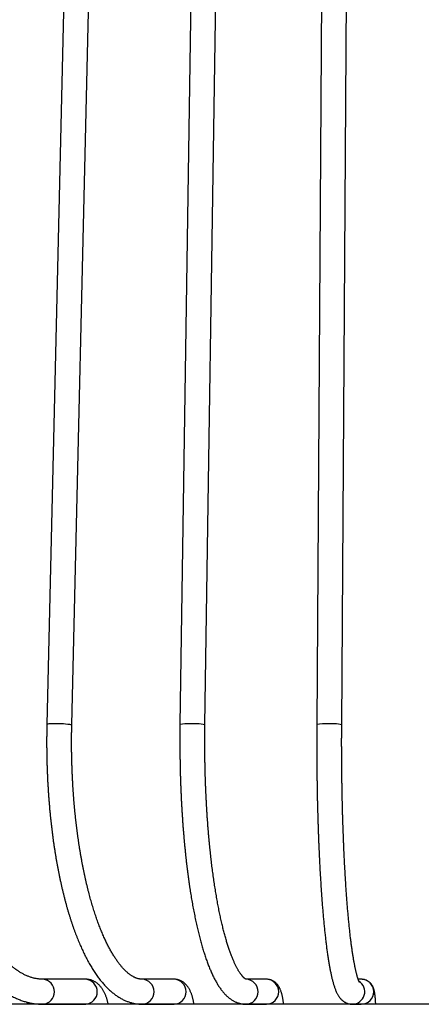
# Model space of a CAD drawing. Header units: millimetres. Extents: x 36 to 197, y 94 to 276.
# Tile 47 of 70: x 138.33 to 144.77, y 142.32 to 158.09. Entities that reach past the tile are written whole.
import ezdxf

# ---------------------------------------------------------------- set-up
doc = ezdxf.new("R2010")
doc.units = ezdxf.units.MM

msp = doc.modelspace()

# ---------------------------------------------------------------- linework, layer by layer
at = {"color": 7, "linetype": 'Continuous', "lineweight": 25}
for p, q in [((139.279, 168.803), (138.766, 146.803)), ((139.166, 146.794), (139.678, 168.794)), ((141.23, 168.801), (140.9, 146.801)), ((141.3, 146.795), (141.63, 168.795)), ((143.235, 168.8), (143.092, 146.8)), ((143.492, 146.797), (143.635, 168.797)), ((139.391, 142.719), (138.704, 142.719)), ((140.807, 142.719), (140.295, 142.719)), ((142.286, 142.719), (141.958, 142.719)), ((143.805, 142.719), (143.756, 142.719)), ((140.13, 142.318), (132.261, 142.318)), ((138.704, 142.319), (139.391, 142.319)), ((139.335, 142.319), (139.335, 142.318)), ((157.661, 142.318), (140.13, 142.318)), ((140.295, 142.319), (140.807, 142.319)), ((140.717, 142.319), (140.717, 142.318)), ((141.956, 142.319), (142.286, 142.319)), ((142.158, 142.319), (142.158, 142.318)), ((143.637, 142.321), (143.637, 142.318)), ((143.663, 142.319), (143.805, 142.319))]:
    msp.add_line(p, q, dxfattribs=at)
for centre, radius, start, end in [((138.864, 146.368), 0.446, 85.3465, 102.619), ((138.957, 145.714), 1.099, 79.0302, 92.9786), ((141.016, 146.264), 0.55, 85.7477, 102.2235), ((141.116, 145.903), 0.911, 78.3286, 93.6835), ((143.227, 146.172), 0.642, 85.8493, 102.1273), ((143.33, 146.047), 0.767, 77.8024, 94.2137), ((138.687, 142.519), 0.201, 275.025, 84.9623), ((139.373, 142.519), 0.201, 275.0242, 84.9758), ((140.285, 142.519), 0.2, 272.6588, 87.3224), ((140.797, 142.519), 0.2, 272.6582, 87.3418), ((141.952, 142.519), 0.2, 271.0744, 88.2439), ((142.282, 142.519), 0.2, 271.0659, 88.9341), ((143.662, 142.52), 0.2, 270.2429, 57.8437), ((143.805, 142.519), 0.2, 270.1958, 89.8042)]:
    msp.add_arc(centre, radius, start, end, dxfattribs=at)
for points, knots in [([(136.724, 146.805), (136.723, 146.794), (136.722, 146.761), (136.721, 146.708), (136.72, 146.645), (136.719, 146.581), (136.719, 146.518), (136.719, 146.455), (136.72, 146.391), (136.721, 146.328), (136.723, 146.265), (136.725, 146.201), (136.727, 146.138), (136.73, 146.075), (136.733, 146.012), (136.737, 145.949), (136.741, 145.886), (136.746, 145.824), (136.751, 145.761), (136.756, 145.699), (136.762, 145.637), (136.768, 145.575), (136.775, 145.513), (136.782, 145.452), (136.79, 145.391), (136.798, 145.33), (136.807, 145.269), (136.815, 145.209), (136.825, 145.148), (136.834, 145.089), (136.845, 145.029), (136.855, 144.97), (136.866, 144.911), (136.877, 144.853), (136.889, 144.795), (136.901, 144.737), (136.914, 144.679), (136.927, 144.623), (136.94, 144.566), (136.954, 144.51), (136.969, 144.454), (136.983, 144.399), (136.998, 144.345), (137.014, 144.29), (137.029, 144.237), (137.045, 144.183), (137.062, 144.131), (137.079, 144.079), (137.096, 144.027), (137.114, 143.976), (137.132, 143.925), (137.15, 143.875), (137.169, 143.826), (137.188, 143.777), (137.208, 143.729), (137.228, 143.682), (137.248, 143.635), (137.269, 143.588), (137.29, 143.543), (137.311, 143.498), (137.333, 143.454), (137.355, 143.41), (137.377, 143.367), (137.4, 143.325), (137.423, 143.283), (137.446, 143.243), (137.47, 143.203), (137.494, 143.163), (137.518, 143.125), (137.543, 143.087), (137.568, 143.05), (137.593, 143.014), (137.619, 142.978), (137.645, 142.944), (137.671, 142.91), (137.698, 142.877), (137.725, 142.845), (137.752, 142.814), (137.779, 142.784), (137.807, 142.754), (137.835, 142.726), (137.863, 142.698), (137.891, 142.671), (137.92, 142.645), (137.949, 142.621), (137.978, 142.597), (138.007, 142.574), (138.037, 142.552), (138.067, 142.531), (138.096, 142.511), (138.127, 142.492), (138.157, 142.474), (138.187, 142.457), (138.217, 142.441), (138.248, 142.426), (138.279, 142.412), (138.309, 142.399), (138.34, 142.387), (138.371, 142.376), (138.402, 142.365), (138.433, 142.356), (138.464, 142.348), (138.495, 142.341), (138.526, 142.335), (138.557, 142.33), (138.588, 142.326), (138.619, 142.323), (138.65, 142.321), (138.678, 142.32), (138.696, 142.319), (138.704, 142.319)], [0, 0, 0, 0, 0.004934, 0.014287, 0.02364, 0.032993, 0.042346, 0.051699, 0.061052, 0.070405, 0.079758, 0.089112, 0.098465, 0.10782, 0.117174, 0.12653, 0.135886, 0.145243, 0.154601, 0.163959, 0.173319, 0.18268, 0.192042, 0.201406, 0.210771, 0.220137, 0.229505, 0.238875, 0.248246, 0.25762, 0.266995, 0.276373, 0.285753, 0.295135, 0.304519, 0.313907, 0.323296, 0.332689, 0.342084, 0.351483, 0.360885, 0.37029, 0.379698, 0.38911, 0.398525, 0.407944, 0.417368, 0.426795, 0.436226, 0.445661, 0.455101, 0.464545, 0.473994, 0.483448, 0.492906, 0.502369, 0.511837, 0.521309, 0.530787, 0.540269, 0.549757, 0.559249, 0.568746, 0.578247, 0.587753, 0.597263, 0.606777, 0.616295, 0.625815, 0.635338, 0.644863, 0.654389, 0.663915, 0.67344, 0.682964, 0.692483, 0.701998, 0.711507, 0.721008, 0.730498, 0.739977, 0.749442, 0.75889, 0.76832, 0.777728, 0.787113, 0.796472, 0.805803, 0.815102, 0.824369, 0.833601, 0.842795, 0.851952, 0.861069, 0.870147, 0.879183, 0.88818, 0.897136, 0.906053, 0.914932, 0.923775, 0.932584, 0.941362, 0.95011, 0.958834, 0.967534, 0.976217, 0.984884, 0.99354, 1, 1, 1, 1]), ([(138.704, 142.719), (138.7, 142.719), (138.689, 142.719), (138.669, 142.72), (138.645, 142.722), (138.621, 142.725), (138.597, 142.729), (138.574, 142.734), (138.55, 142.739), (138.526, 142.746), (138.503, 142.753), (138.479, 142.762), (138.456, 142.771), (138.433, 142.781), (138.409, 142.792), (138.386, 142.804), (138.363, 142.816), (138.34, 142.83), (138.318, 142.844), (138.295, 142.859), (138.272, 142.876), (138.249, 142.892), (138.226, 142.91), (138.204, 142.929), (138.181, 142.948), (138.159, 142.969), (138.136, 142.99), (138.114, 143.012), (138.092, 143.035), (138.069, 143.059), (138.047, 143.084), (138.025, 143.109), (138.003, 143.136), (137.981, 143.163), (137.96, 143.191), (137.938, 143.22), (137.916, 143.25), (137.895, 143.28), (137.874, 143.312), (137.853, 143.344), (137.832, 143.377), (137.811, 143.411), (137.791, 143.446), (137.77, 143.481), (137.75, 143.518), (137.73, 143.555), (137.711, 143.592), (137.691, 143.631), (137.672, 143.67), (137.653, 143.711), (137.634, 143.751), (137.615, 143.793), (137.597, 143.835), (137.579, 143.878), (137.561, 143.922), (137.544, 143.966), (137.527, 144.011), (137.51, 144.057), (137.493, 144.103), (137.477, 144.15), (137.461, 144.198), (137.445, 144.246), (137.43, 144.295), (137.415, 144.344), (137.4, 144.394), (137.385, 144.445), (137.371, 144.496), (137.358, 144.548), (137.344, 144.6), (137.331, 144.652), (137.319, 144.705), (137.306, 144.759), (137.294, 144.813), (137.283, 144.868), (137.271, 144.922), (137.261, 144.978), (137.25, 145.034), (137.24, 145.09), (137.23, 145.146), (137.221, 145.203), (137.212, 145.26), (137.204, 145.318), (137.195, 145.376), (137.188, 145.434), (137.18, 145.492), (137.174, 145.551), (137.167, 145.61), (137.161, 145.669), (137.155, 145.729), (137.15, 145.788), (137.145, 145.848), (137.141, 145.908), (137.137, 145.968), (137.133, 146.029), (137.13, 146.089), (137.127, 146.149), (137.125, 146.21), (137.123, 146.271), (137.121, 146.332), (137.12, 146.392), (137.119, 146.453), (137.119, 146.514), (137.119, 146.575), (137.12, 146.636), (137.121, 146.697), (137.122, 146.749), (137.123, 146.781), (137.123, 146.792)], [0, 0, 0, 0, 0.004911, 0.015692, 0.026458, 0.037187, 0.047857, 0.058452, 0.06896, 0.079374, 0.089691, 0.09991, 0.110036, 0.120072, 0.130024, 0.139899, 0.149704, 0.159445, 0.169129, 0.178762, 0.188351, 0.1979, 0.207416, 0.216902, 0.226362, 0.235802, 0.245223, 0.254629, 0.264024, 0.273408, 0.282786, 0.292157, 0.301525, 0.31089, 0.320255, 0.329619, 0.338984, 0.348351, 0.35772, 0.367092, 0.376468, 0.385848, 0.395232, 0.404621, 0.414015, 0.423415, 0.432819, 0.44223, 0.451645, 0.461067, 0.470494, 0.479926, 0.489364, 0.498808, 0.508257, 0.517711, 0.527171, 0.536635, 0.546105, 0.55558, 0.565059, 0.574543, 0.584032, 0.593525, 0.603022, 0.612523, 0.622028, 0.631538, 0.64105, 0.650567, 0.660087, 0.66961, 0.679136, 0.688666, 0.698198, 0.707733, 0.717271, 0.726812, 0.736355, 0.7459, 0.755447, 0.764997, 0.774549, 0.784102, 0.793657, 0.803214, 0.812773, 0.822333, 0.831894, 0.841457, 0.85102, 0.860585, 0.870151, 0.879718, 0.889286, 0.898854, 0.908423, 0.917992, 0.927562, 0.937132, 0.946702, 0.956273, 0.965844, 0.975414, 0.984985, 0.994555, 1, 1, 1, 1]), ([(138.766, 146.803), (138.766, 146.792), (138.765, 146.76), (138.765, 146.707), (138.764, 146.644), (138.763, 146.581), (138.763, 146.518), (138.763, 146.454), (138.764, 146.391), (138.765, 146.328), (138.766, 146.265), (138.767, 146.202), (138.769, 146.139), (138.771, 146.077), (138.774, 146.014), (138.776, 145.951), (138.779, 145.889), (138.783, 145.826), (138.787, 145.764), (138.791, 145.702), (138.795, 145.64), (138.8, 145.579), (138.805, 145.517), (138.81, 145.456), (138.816, 145.395), (138.822, 145.335), (138.828, 145.274), (138.835, 145.214), (138.842, 145.154), (138.849, 145.095), (138.856, 145.035), (138.864, 144.977), (138.872, 144.918), (138.881, 144.86), (138.89, 144.802), (138.899, 144.745), (138.908, 144.687), (138.918, 144.631), (138.928, 144.575), (138.938, 144.519), (138.949, 144.464), (138.959, 144.409), (138.971, 144.354), (138.982, 144.3), (138.994, 144.247), (139.006, 144.194), (139.018, 144.141), (139.031, 144.09), (139.044, 144.038), (139.057, 143.987), (139.07, 143.937), (139.084, 143.887), (139.098, 143.838), (139.112, 143.79), (139.127, 143.742), (139.142, 143.695), (139.157, 143.648), (139.172, 143.602), (139.188, 143.556), (139.204, 143.511), (139.22, 143.467), (139.236, 143.424), (139.253, 143.381), (139.27, 143.339), (139.287, 143.297), (139.305, 143.257), (139.323, 143.217), (139.341, 143.177), (139.359, 143.139), (139.378, 143.101), (139.396, 143.063), (139.416, 143.027), (139.435, 142.991), (139.455, 142.957), (139.475, 142.922), (139.495, 142.889), (139.516, 142.857), (139.537, 142.825), (139.558, 142.794), (139.579, 142.764), (139.601, 142.735), (139.623, 142.706), (139.645, 142.679), (139.667, 142.653), (139.69, 142.627), (139.713, 142.602), (139.737, 142.579), (139.76, 142.556), (139.784, 142.534), (139.808, 142.514), (139.832, 142.494), (139.856, 142.475), (139.881, 142.458), (139.905, 142.441), (139.93, 142.426), (139.954, 142.412), (139.979, 142.398), (140.004, 142.386), (140.029, 142.375), (140.054, 142.365), (140.079, 142.356), (140.104, 142.348), (140.129, 142.341), (140.154, 142.335), (140.179, 142.33), (140.204, 142.326), (140.229, 142.323), (140.254, 142.321), (140.276, 142.32), (140.289, 142.319), (140.295, 142.319)], [0, 0, 0, 0, 0.004929, 0.014286, 0.023643, 0.033, 0.042357, 0.051714, 0.06107, 0.070427, 0.079784, 0.089141, 0.098499, 0.107857, 0.117216, 0.126575, 0.135935, 0.145295, 0.154657, 0.164019, 0.173383, 0.182748, 0.192114, 0.201481, 0.21085, 0.22022, 0.229592, 0.238966, 0.248341, 0.257719, 0.267099, 0.276481, 0.285865, 0.295252, 0.304642, 0.314034, 0.32343, 0.332828, 0.34223, 0.351635, 0.361044, 0.370457, 0.379874, 0.389295, 0.39872, 0.408151, 0.417586, 0.427026, 0.436471, 0.445922, 0.455379, 0.464843, 0.474313, 0.483789, 0.493273, 0.502764, 0.512263, 0.52177, 0.531285, 0.54081, 0.550343, 0.559886, 0.569439, 0.579003, 0.588577, 0.598161, 0.607758, 0.617365, 0.626985, 0.636616, 0.646259, 0.655915, 0.665582, 0.67526, 0.684949, 0.694648, 0.704357, 0.714072, 0.723794, 0.733519, 0.743244, 0.752965, 0.762677, 0.772376, 0.782055, 0.79171, 0.801331, 0.810913, 0.820446, 0.829924, 0.839338, 0.848681, 0.857946, 0.867127, 0.87622, 0.885222, 0.894131, 0.902947, 0.911671, 0.920306, 0.928856, 0.937326, 0.945723, 0.954053, 0.962324, 0.970544, 0.978723, 0.986868, 0.99499, 1, 1, 1, 1]), ([(140.295, 142.719), (140.293, 142.719), (140.286, 142.719), (140.273, 142.72), (140.258, 142.722), (140.243, 142.725), (140.228, 142.728), (140.213, 142.733), (140.199, 142.738), (140.184, 142.744), (140.17, 142.75), (140.155, 142.758), (140.141, 142.766), (140.126, 142.775), (140.111, 142.785), (140.096, 142.795), (140.081, 142.807), (140.066, 142.819), (140.051, 142.832), (140.036, 142.846), (140.02, 142.861), (140.005, 142.876), (139.989, 142.893), (139.973, 142.911), (139.957, 142.929), (139.942, 142.948), (139.926, 142.968), (139.91, 142.989), (139.894, 143.011), (139.878, 143.034), (139.862, 143.058), (139.846, 143.083), (139.83, 143.109), (139.814, 143.135), (139.798, 143.162), (139.782, 143.191), (139.766, 143.22), (139.75, 143.25), (139.735, 143.281), (139.719, 143.313), (139.704, 143.345), (139.688, 143.379), (139.673, 143.413), (139.658, 143.448), (139.643, 143.484), (139.628, 143.521), (139.613, 143.558), (139.598, 143.597), (139.584, 143.636), (139.57, 143.676), (139.556, 143.716), (139.542, 143.758), (139.528, 143.8), (139.514, 143.843), (139.501, 143.886), (139.488, 143.931), (139.475, 143.975), (139.462, 144.021), (139.449, 144.067), (139.437, 144.114), (139.425, 144.162), (139.413, 144.21), (139.401, 144.259), (139.39, 144.308), (139.379, 144.358), (139.368, 144.409), (139.357, 144.46), (139.347, 144.511), (139.337, 144.563), (139.327, 144.616), (139.317, 144.669), (139.308, 144.723), (139.299, 144.777), (139.29, 144.831), (139.281, 144.886), (139.273, 144.942), (139.265, 144.998), (139.257, 145.054), (139.25, 145.111), (139.243, 145.168), (139.236, 145.225), (139.23, 145.283), (139.223, 145.341), (139.217, 145.399), (139.212, 145.457), (139.206, 145.516), (139.201, 145.575), (139.197, 145.635), (139.192, 145.694), (139.188, 145.754), (139.184, 145.814), (139.181, 145.874), (139.178, 145.935), (139.175, 145.995), (139.172, 146.056), (139.17, 146.117), (139.168, 146.177), (139.166, 146.238), (139.165, 146.299), (139.164, 146.361), (139.163, 146.422), (139.163, 146.483), (139.163, 146.544), (139.163, 146.605), (139.164, 146.666), (139.165, 146.726), (139.166, 146.769), (139.166, 146.791), (139.166, 146.794)], [0, 0, 0, 0, 0.004908, 0.017487, 0.029924, 0.042004, 0.053636, 0.064823, 0.075611, 0.086063, 0.096235, 0.106179, 0.115937, 0.125544, 0.135029, 0.144416, 0.153725, 0.162972, 0.172171, 0.181332, 0.190466, 0.19958, 0.208681, 0.217774, 0.226864, 0.235954, 0.245047, 0.254145, 0.26325, 0.272365, 0.28149, 0.290627, 0.299776, 0.308938, 0.318114, 0.327304, 0.336507, 0.345724, 0.354955, 0.364199, 0.373457, 0.382727, 0.392011, 0.401307, 0.410615, 0.419935, 0.429266, 0.438607, 0.44796, 0.457323, 0.466695, 0.476077, 0.485468, 0.494867, 0.504275, 0.513691, 0.523114, 0.532545, 0.541983, 0.551427, 0.560878, 0.570335, 0.579798, 0.589266, 0.59874, 0.608218, 0.617702, 0.62719, 0.636683, 0.64618, 0.655681, 0.665185, 0.674694, 0.684206, 0.693721, 0.703239, 0.71276, 0.722284, 0.731811, 0.74134, 0.750871, 0.760405, 0.769941, 0.779479, 0.789019, 0.79856, 0.808103, 0.817648, 0.827194, 0.836742, 0.846291, 0.85584, 0.865391, 0.874943, 0.884496, 0.894049, 0.903603, 0.913158, 0.922713, 0.932268, 0.941824, 0.95138, 0.960936, 0.970492, 0.980048, 0.989604, 0.998657, 1, 1, 1, 1]), ([(140.9, 146.801), (140.9, 146.79), (140.899, 146.759), (140.899, 146.706), (140.898, 146.643), (140.898, 146.58), (140.898, 146.517), (140.898, 146.455), (140.898, 146.392), (140.899, 146.329), (140.9, 146.266), (140.901, 146.204), (140.902, 146.141), (140.903, 146.079), (140.905, 146.016), (140.906, 145.954), (140.908, 145.892), (140.911, 145.83), (140.913, 145.768), (140.916, 145.706), (140.918, 145.645), (140.921, 145.584), (140.925, 145.523), (140.928, 145.462), (140.932, 145.401), (140.936, 145.341), (140.94, 145.281), (140.944, 145.221), (140.948, 145.162), (140.953, 145.102), (140.958, 145.044), (140.963, 144.985), (140.968, 144.927), (140.973, 144.869), (140.979, 144.812), (140.985, 144.755), (140.991, 144.698), (140.997, 144.642), (141.003, 144.586), (141.01, 144.531), (141.017, 144.476), (141.024, 144.421), (141.031, 144.367), (141.038, 144.314), (141.046, 144.261), (141.053, 144.208), (141.061, 144.156), (141.069, 144.105), (141.077, 144.054), (141.086, 144.004), (141.094, 143.954), (141.103, 143.905), (141.112, 143.856), (141.121, 143.808), (141.131, 143.761), (141.14, 143.714), (141.15, 143.668), (141.159, 143.622), (141.169, 143.577), (141.18, 143.533), (141.19, 143.489), (141.2, 143.446), (141.211, 143.404), (141.222, 143.362), (141.233, 143.321), (141.244, 143.281), (141.255, 143.241), (141.267, 143.202), (141.279, 143.164), (141.291, 143.126), (141.303, 143.09), (141.315, 143.053), (141.328, 143.018), (141.34, 142.983), (141.353, 142.949), (141.366, 142.916), (141.38, 142.883), (141.393, 142.852), (141.407, 142.821), (141.421, 142.79), (141.435, 142.76), (141.45, 142.732), (141.465, 142.703), (141.48, 142.676), (141.496, 142.649), (141.512, 142.623), (141.528, 142.598), (141.545, 142.574), (141.562, 142.551), (141.579, 142.529), (141.597, 142.507), (141.615, 142.487), (141.633, 142.468), (141.652, 142.45), (141.67, 142.433), (141.689, 142.418), (141.708, 142.404), (141.727, 142.391), (141.746, 142.379), (141.765, 142.368), (141.784, 142.359), (141.803, 142.35), (141.822, 142.343), (141.842, 142.336), (141.861, 142.331), (141.88, 142.327), (141.9, 142.323), (141.919, 142.321), (141.938, 142.32), (141.95, 142.319), (141.956, 142.319)], [0, 0, 0, 0, 0.004927, 0.014288, 0.023648, 0.033008, 0.042368, 0.051728, 0.061087, 0.070447, 0.079807, 0.089168, 0.098528, 0.107889, 0.117251, 0.126612, 0.135975, 0.145338, 0.154701, 0.164066, 0.173431, 0.182797, 0.192164, 0.201532, 0.210902, 0.220272, 0.229644, 0.239017, 0.248392, 0.257769, 0.267147, 0.276527, 0.285909, 0.295293, 0.304679, 0.314068, 0.323459, 0.332852, 0.342249, 0.351648, 0.361051, 0.370457, 0.379866, 0.389279, 0.398697, 0.408118, 0.417543, 0.426974, 0.436409, 0.44585, 0.455296, 0.464749, 0.474207, 0.483673, 0.493146, 0.502626, 0.512114, 0.521612, 0.531118, 0.540635, 0.550162, 0.559701, 0.569252, 0.578815, 0.588393, 0.597986, 0.607595, 0.617221, 0.626866, 0.636531, 0.646218, 0.655927, 0.665662, 0.675423, 0.685213, 0.695033, 0.704886, 0.714774, 0.724699, 0.734663, 0.744667, 0.754713, 0.764799, 0.774926, 0.78509, 0.795285, 0.805501, 0.815722, 0.825922, 0.836073, 0.84614, 0.856085, 0.865869, 0.875454, 0.884811, 0.893921, 0.902774, 0.91137, 0.919718, 0.927833, 0.935732, 0.943438, 0.950971, 0.958354, 0.965607, 0.972753, 0.97981, 0.986798, 0.993735, 1, 1, 1, 1]), ([(141.958, 142.719), (141.958, 142.719), (141.958, 142.719), (141.957, 142.719), (141.956, 142.72), (141.953, 142.721), (141.95, 142.723), (141.946, 142.726), (141.941, 142.729), (141.936, 142.732), (141.931, 142.737), (141.925, 142.742), (141.918, 142.749), (141.912, 142.756), (141.904, 142.764), (141.897, 142.772), (141.889, 142.782), (141.88, 142.793), (141.872, 142.805), (141.863, 142.817), (141.854, 142.831), (141.845, 142.845), (141.835, 142.861), (141.826, 142.877), (141.816, 142.895), (141.806, 142.914), (141.796, 142.933), (141.786, 142.954), (141.776, 142.975), (141.766, 142.998), (141.756, 143.021), (141.745, 143.045), (141.735, 143.071), (141.725, 143.097), (141.714, 143.124), (141.704, 143.153), (141.694, 143.182), (141.684, 143.212), (141.673, 143.243), (141.663, 143.275), (141.653, 143.307), (141.643, 143.341), (141.633, 143.375), (141.623, 143.41), (141.613, 143.447), (141.604, 143.483), (141.594, 143.521), (141.584, 143.56), (141.575, 143.599), (141.566, 143.639), (141.556, 143.68), (141.547, 143.722), (141.538, 143.764), (141.529, 143.807), (141.52, 143.851), (141.512, 143.895), (141.503, 143.941), (141.495, 143.986), (141.487, 144.033), (141.479, 144.08), (141.471, 144.128), (141.463, 144.176), (141.455, 144.225), (141.448, 144.275), (141.441, 144.325), (141.433, 144.376), (141.426, 144.427), (141.42, 144.479), (141.413, 144.531), (141.406, 144.584), (141.4, 144.638), (141.394, 144.692), (141.388, 144.746), (141.382, 144.801), (141.377, 144.856), (141.371, 144.912), (141.366, 144.968), (141.361, 145.024), (141.356, 145.081), (141.351, 145.138), (141.347, 145.196), (141.343, 145.254), (141.338, 145.312), (141.334, 145.371), (141.331, 145.429), (141.327, 145.489), (141.324, 145.548), (141.321, 145.608), (141.318, 145.667), (141.315, 145.728), (141.313, 145.788), (141.31, 145.848), (141.308, 145.909), (141.306, 145.97), (141.304, 146.031), (141.303, 146.092), (141.302, 146.153), (141.3, 146.214), (141.3, 146.275), (141.299, 146.337), (141.298, 146.398), (141.298, 146.46), (141.298, 146.521), (141.298, 146.583), (141.298, 146.644), (141.299, 146.706), (141.299, 146.756), (141.3, 146.786), (141.3, 146.795)], [0, 0, 0, 0, 0.008413, 0.017977, 0.027024, 0.036602, 0.045775, 0.054674, 0.063395, 0.072001, 0.080537, 0.089037, 0.097525, 0.106015, 0.114522, 0.123055, 0.131624, 0.140234, 0.14889, 0.157595, 0.16635, 0.175156, 0.184013, 0.192921, 0.201878, 0.210883, 0.219935, 0.229032, 0.238172, 0.247352, 0.256572, 0.265829, 0.27512, 0.284445, 0.293802, 0.303188, 0.312601, 0.322041, 0.331505, 0.340993, 0.350502, 0.360032, 0.36958, 0.379147, 0.388731, 0.39833, 0.407945, 0.417573, 0.427215, 0.436869, 0.446534, 0.456211, 0.465897, 0.475594, 0.485299, 0.495014, 0.504736, 0.514466, 0.524203, 0.533946, 0.543697, 0.553453, 0.563215, 0.572982, 0.582755, 0.592532, 0.602313, 0.612099, 0.621889, 0.631683, 0.641481, 0.651282, 0.661086, 0.670893, 0.680703, 0.690516, 0.700331, 0.710149, 0.719969, 0.729791, 0.739616, 0.749442, 0.75927, 0.769099, 0.778931, 0.788763, 0.798597, 0.808433, 0.818269, 0.828107, 0.837946, 0.847785, 0.857626, 0.867467, 0.877309, 0.887151, 0.896995, 0.906838, 0.916682, 0.926526, 0.936371, 0.946216, 0.956061, 0.965905, 0.97575, 0.985595, 0.99544, 1, 1, 1, 1]), ([(143.092, 146.8), (143.092, 146.789), (143.092, 146.757), (143.092, 146.705), (143.092, 146.642), (143.091, 146.58), (143.091, 146.517), (143.091, 146.455), (143.092, 146.393), (143.092, 146.33), (143.092, 146.268), (143.092, 146.206), (143.093, 146.143), (143.094, 146.081), (143.094, 146.019), (143.095, 145.957), (143.096, 145.896), (143.097, 145.834), (143.098, 145.772), (143.099, 145.711), (143.1, 145.65), (143.101, 145.589), (143.103, 145.529), (143.104, 145.468), (143.106, 145.408), (143.108, 145.348), (143.109, 145.288), (143.111, 145.229), (143.113, 145.17), (143.115, 145.111), (143.117, 145.053), (143.119, 144.995), (143.121, 144.937), (143.124, 144.88), (143.126, 144.823), (143.129, 144.766), (143.131, 144.71), (143.134, 144.655), (143.137, 144.599), (143.139, 144.544), (143.142, 144.49), (143.145, 144.436), (143.148, 144.383), (143.152, 144.33), (143.155, 144.278), (143.158, 144.226), (143.161, 144.174), (143.165, 144.124), (143.168, 144.073), (143.172, 144.024), (143.176, 143.975), (143.179, 143.926), (143.183, 143.878), (143.187, 143.831), (143.191, 143.784), (143.195, 143.738), (143.199, 143.693), (143.203, 143.648), (143.207, 143.604), (143.212, 143.561), (143.216, 143.518), (143.221, 143.476), (143.225, 143.435), (143.23, 143.394), (143.234, 143.354), (143.239, 143.315), (143.244, 143.276), (143.248, 143.238), (143.253, 143.201), (143.258, 143.165), (143.263, 143.129), (143.269, 143.094), (143.274, 143.06), (143.279, 143.027), (143.284, 142.994), (143.29, 142.962), (143.295, 142.931), (143.301, 142.901), (143.306, 142.871), (143.312, 142.842), (143.318, 142.814), (143.324, 142.786), (143.33, 142.76), (143.336, 142.733), (143.343, 142.708), (143.349, 142.683), (143.356, 142.659), (143.363, 142.635), (143.37, 142.611), (143.378, 142.588), (143.386, 142.565), (143.395, 142.542), (143.405, 142.52), (143.415, 142.499), (143.425, 142.48), (143.434, 142.463), (143.443, 142.449), (143.453, 142.436), (143.462, 142.423), (143.471, 142.412), (143.48, 142.402), (143.49, 142.392), (143.499, 142.383), (143.51, 142.375), (143.52, 142.366), (143.532, 142.358), (143.545, 142.351), (143.558, 142.344), (143.571, 142.338), (143.585, 142.332), (143.6, 142.328), (143.614, 142.324), (143.629, 142.322), (143.644, 142.32), (143.655, 142.319), (143.661, 142.319), (143.663, 142.319)], [0, 0, 0, 0, 0.004924, 0.01428, 0.023636, 0.032993, 0.042349, 0.051704, 0.06106, 0.070417, 0.079773, 0.089129, 0.098485, 0.107842, 0.117198, 0.126555, 0.135912, 0.14527, 0.154628, 0.163986, 0.173344, 0.182703, 0.192063, 0.201423, 0.210783, 0.220145, 0.229506, 0.238869, 0.248232, 0.257596, 0.266961, 0.276327, 0.285693, 0.295061, 0.30443, 0.3138, 0.323171, 0.332544, 0.341917, 0.351293, 0.36067, 0.370048, 0.379429, 0.388811, 0.398196, 0.407582, 0.416971, 0.426362, 0.435756, 0.445152, 0.454552, 0.463955, 0.473361, 0.482771, 0.492185, 0.501603, 0.511025, 0.520453, 0.529885, 0.539324, 0.548768, 0.55822, 0.567678, 0.577144, 0.586619, 0.596103, 0.605598, 0.615103, 0.624621, 0.634153, 0.643699, 0.653262, 0.662844, 0.672446, 0.68207, 0.691721, 0.701401, 0.711113, 0.720863, 0.730655, 0.740496, 0.750394, 0.760358, 0.770399, 0.78053, 0.79077, 0.801139, 0.811666, 0.822384, 0.833335, 0.844571, 0.856141, 0.86806, 0.880215, 0.890317, 0.899376, 0.90751, 0.914875, 0.921613, 0.927836, 0.933637, 0.939089, 0.944251, 0.949173, 0.953897, 0.958946, 0.963808, 0.968513, 0.973091, 0.97757, 0.981969, 0.986308, 0.990599, 0.994854, 0.998844, 1, 1, 1, 1]), ([(143.778, 142.669), (143.778, 142.669), (143.778, 142.669), (143.777, 142.669), (143.776, 142.671), (143.775, 142.674), (143.773, 142.677), (143.771, 142.682), (143.769, 142.687), (143.766, 142.694), (143.763, 142.701), (143.759, 142.71), (143.756, 142.72), (143.752, 142.73), (143.748, 142.742), (143.744, 142.755), (143.74, 142.77), (143.736, 142.785), (143.732, 142.801), (143.727, 142.818), (143.723, 142.837), (143.718, 142.856), (143.714, 142.877), (143.709, 142.898), (143.704, 142.921), (143.7, 142.945), (143.695, 142.969), (143.69, 142.995), (143.685, 143.021), (143.681, 143.049), (143.676, 143.077), (143.671, 143.106), (143.667, 143.136), (143.662, 143.168), (143.657, 143.2), (143.653, 143.232), (143.648, 143.266), (143.644, 143.301), (143.639, 143.336), (143.635, 143.372), (143.63, 143.409), (143.626, 143.447), (143.622, 143.486), (143.618, 143.525), (143.613, 143.565), (143.609, 143.606), (143.605, 143.648), (143.601, 143.69), (143.597, 143.734), (143.593, 143.777), (143.589, 143.822), (143.585, 143.867), (143.582, 143.913), (143.578, 143.959), (143.574, 144.007), (143.571, 144.054), (143.567, 144.103), (143.564, 144.152), (143.56, 144.201), (143.557, 144.252), (143.554, 144.302), (143.551, 144.354), (143.548, 144.406), (143.545, 144.458), (143.542, 144.511), (143.539, 144.564), (143.536, 144.618), (143.534, 144.673), (143.531, 144.727), (143.528, 144.783), (143.526, 144.838), (143.524, 144.894), (143.521, 144.951), (143.519, 145.008), (143.517, 145.065), (143.515, 145.123), (143.513, 145.181), (143.511, 145.239), (143.509, 145.298), (143.507, 145.357), (143.506, 145.416), (143.504, 145.475), (143.503, 145.535), (143.501, 145.595), (143.5, 145.655), (143.499, 145.716), (143.498, 145.777), (143.497, 145.837), (143.496, 145.898), (143.495, 145.96), (143.494, 146.021), (143.494, 146.082), (143.493, 146.144), (143.492, 146.205), (143.492, 146.267), (143.492, 146.329), (143.492, 146.391), (143.491, 146.452), (143.491, 146.514), (143.491, 146.576), (143.492, 146.638), (143.492, 146.7), (143.492, 146.753), (143.492, 146.785), (143.492, 146.797)], [0, 0, 0, 0, 0.00386, 0.010399, 0.01717, 0.024178, 0.03142, 0.038894, 0.046593, 0.05451, 0.062634, 0.070953, 0.079454, 0.088125, 0.096953, 0.105924, 0.115027, 0.124248, 0.133577, 0.143004, 0.152518, 0.162112, 0.171777, 0.181506, 0.191293, 0.201132, 0.211017, 0.220945, 0.230911, 0.240911, 0.250942, 0.261001, 0.271086, 0.281194, 0.291323, 0.301471, 0.311637, 0.321819, 0.332015, 0.342225, 0.352447, 0.362681, 0.372925, 0.383178, 0.39344, 0.403711, 0.413989, 0.424274, 0.434566, 0.444864, 0.455167, 0.465475, 0.475789, 0.486107, 0.496429, 0.506755, 0.517085, 0.527418, 0.537755, 0.548095, 0.558437, 0.568782, 0.57913, 0.58948, 0.599832, 0.610186, 0.620543, 0.630901, 0.641261, 0.651622, 0.661985, 0.67235, 0.682716, 0.693083, 0.703451, 0.71382, 0.724191, 0.734562, 0.744935, 0.755308, 0.765682, 0.776057, 0.786432, 0.796809, 0.807185, 0.817563, 0.827941, 0.838319, 0.848698, 0.859077, 0.869457, 0.879837, 0.890217, 0.900597, 0.910978, 0.921358, 0.931739, 0.94212, 0.952501, 0.962883, 0.973264, 0.983645, 0.994026, 1, 1, 1, 1]), ([(139.75, 142.318), (139.749, 142.325), (139.746, 142.34), (139.741, 142.362), (139.735, 142.384), (139.729, 142.406), (139.722, 142.427), (139.714, 142.449), (139.706, 142.47), (139.697, 142.49), (139.687, 142.51), (139.677, 142.53), (139.666, 142.549), (139.654, 142.567), (139.641, 142.584), (139.629, 142.6), (139.615, 142.616), (139.601, 142.63), (139.587, 142.643), (139.572, 142.655), (139.557, 142.666), (139.542, 142.676), (139.527, 142.685), (139.511, 142.693), (139.495, 142.7), (139.479, 142.705), (139.462, 142.71), (139.446, 142.714), (139.43, 142.717), (139.413, 142.719), (139.4, 142.719), (139.393, 142.719), (139.391, 142.719)], [0, 0, 0, 0, 0.034697, 0.070729, 0.10703, 0.143628, 0.180547, 0.217801, 0.255392, 0.293299, 0.331468, 0.369806, 0.408118, 0.446198, 0.483829, 0.520811, 0.556994, 0.592288, 0.626668, 0.660157, 0.692813, 0.72471, 0.755931, 0.786554, 0.816657, 0.846311, 0.875579, 0.904521, 0.933191, 0.96164, 0.989916, 1, 1, 1, 1]), ([(141.125, 142.318), (141.124, 142.323), (141.123, 142.335), (141.119, 142.354), (141.115, 142.375), (141.11, 142.396), (141.105, 142.417), (141.099, 142.438), (141.093, 142.459), (141.086, 142.479), (141.078, 142.499), (141.07, 142.52), (141.061, 142.539), (141.051, 142.558), (141.041, 142.575), (141.031, 142.59), (141.021, 142.604), (141.011, 142.618), (141, 142.63), (140.989, 142.642), (140.978, 142.652), (140.966, 142.662), (140.954, 142.671), (140.941, 142.68), (140.927, 142.688), (140.913, 142.695), (140.898, 142.702), (140.883, 142.707), (140.868, 142.712), (140.853, 142.715), (140.837, 142.718), (140.822, 142.719), (140.812, 142.719), (140.807, 142.719)], [0, 0, 0, 0, 0.02316, 0.058958, 0.095114, 0.131691, 0.16876, 0.206399, 0.24469, 0.28371, 0.323506, 0.364057, 0.405206, 0.446487, 0.482795, 0.517639, 0.550964, 0.58286, 0.613488, 0.643026, 0.671645, 0.699499, 0.72672, 0.753419, 0.782532, 0.811126, 0.839224, 0.866899, 0.894215, 0.921224, 0.947974, 0.974506, 1, 1, 1, 1]), ([(142.561, 142.318), (142.561, 142.319), (142.561, 142.327), (142.559, 142.342), (142.556, 142.362), (142.553, 142.382), (142.55, 142.402), (142.547, 142.421), (142.543, 142.441), (142.539, 142.46), (142.534, 142.479), (142.528, 142.499), (142.522, 142.518), (142.515, 142.538), (142.508, 142.555), (142.501, 142.571), (142.494, 142.586), (142.486, 142.599), (142.479, 142.611), (142.471, 142.622), (142.462, 142.633), (142.453, 142.643), (142.444, 142.653), (142.434, 142.662), (142.424, 142.671), (142.413, 142.679), (142.402, 142.686), (142.39, 142.693), (142.377, 142.7), (142.363, 142.706), (142.349, 142.71), (142.334, 142.714), (142.319, 142.717), (142.305, 142.719), (142.294, 142.719), (142.287, 142.719), (142.286, 142.719)], [0, 0, 0, 0, 0.006526, 0.041172, 0.076142, 0.111508, 0.147362, 0.183819, 0.221031, 0.259198, 0.298584, 0.339533, 0.382439, 0.427546, 0.467983, 0.504658, 0.53794, 0.568573, 0.597197, 0.624317, 0.650319, 0.675495, 0.700065, 0.724192, 0.74799, 0.771544, 0.794911, 0.81813, 0.843804, 0.869259, 0.894438, 0.919358, 0.944036, 0.968494, 0.992751, 1, 1, 1, 1]), ([(144.038, 142.318), (144.038, 142.321), (144.037, 142.331), (144.036, 142.347), (144.035, 142.365), (144.034, 142.382), (144.033, 142.399), (144.031, 142.416), (144.03, 142.432), (144.028, 142.448), (144.026, 142.464), (144.024, 142.48), (144.022, 142.496), (144.019, 142.513), (144.016, 142.529), (144.012, 142.543), (144.009, 142.555), (144.006, 142.566), (144.002, 142.575), (143.999, 142.585), (143.995, 142.594), (143.991, 142.603), (143.986, 142.612), (143.98, 142.621), (143.974, 142.63), (143.968, 142.64), (143.96, 142.649), (143.952, 142.658), (143.943, 142.666), (143.933, 142.675), (143.923, 142.682), (143.912, 142.689), (143.901, 142.696), (143.889, 142.702), (143.876, 142.707), (143.863, 142.711), (143.849, 142.715), (143.834, 142.717), (143.821, 142.719), (143.811, 142.719), (143.806, 142.719), (143.805, 142.719)], [0, 0, 0, 0, 0.017888, 0.050185, 0.082672, 0.115394, 0.148411, 0.1818, 0.215671, 0.250177, 0.285548, 0.322146, 0.360585, 0.402024, 0.448956, 0.486588, 0.516165, 0.541922, 0.564965, 0.586194, 0.606268, 0.62568, 0.644801, 0.663883, 0.683067, 0.702489, 0.722201, 0.742193, 0.76242, 0.782827, 0.803361, 0.823978, 0.844649, 0.865352, 0.886073, 0.909051, 0.931851, 0.954413, 0.976747, 0.997495, 1, 1, 1, 1]), ([(138.458, 142.318), (138.458, 142.319), (138.456, 142.328), (138.453, 142.34), (138.45, 142.35), (138.449, 142.352)], [0, 0, 0, 0, 0.108851, 0.771119, 1, 1, 1, 1])]:
    msp.add_open_spline(points, degree=3, knots=knots, dxfattribs=at)

doc.saveas('drawing.dxf')
